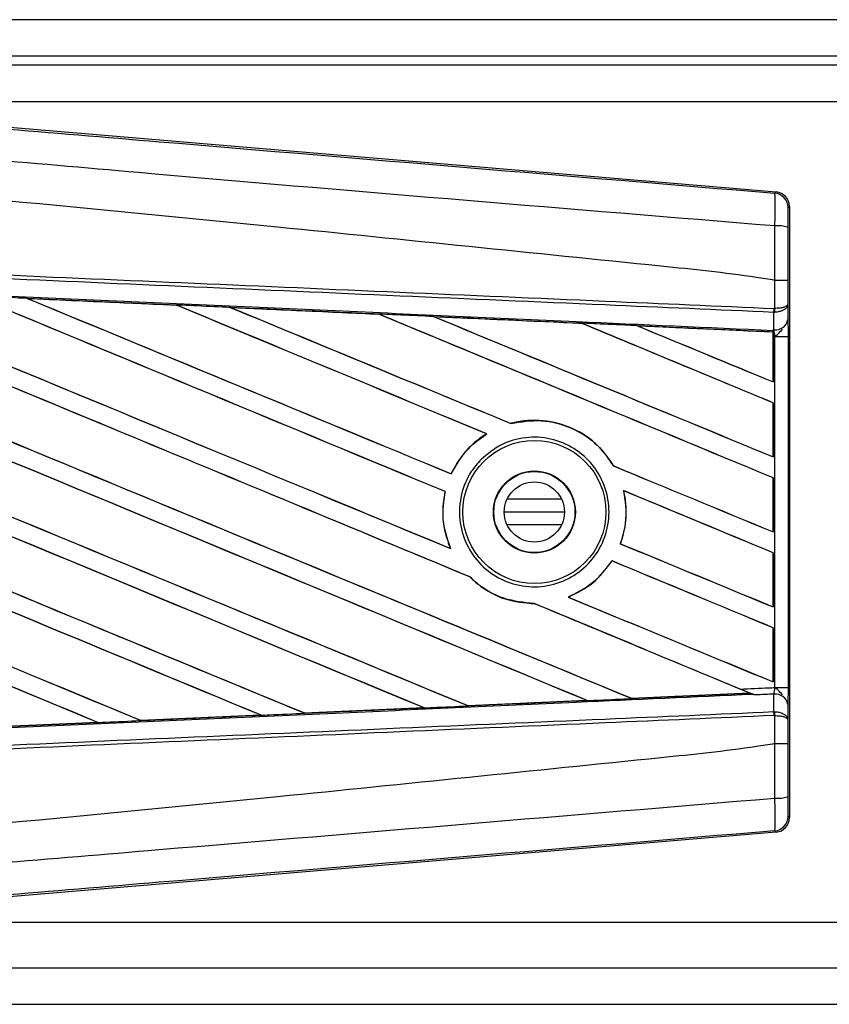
# Model space of a CAD drawing. Header units: millimetres. Extents: x 0 to 420, y 0 to 297.
# Tile 9 of 15: x 256 to 262.16, y 215.1 to 222.59. Entities that reach past the tile are written whole.
import ezdxf

# ---------------------------------------------------------------- set-up
doc = ezdxf.new("R2010")
doc.units = ezdxf.units.MM

msp = doc.modelspace()

# ---------------------------------------------------------------- linework, layer by layer
at = {"color": 7, "linetype": 'Continuous', "lineweight": 25}
for p, q in [((388.0709, 222.5906), (249.376, 222.5906)), ((384.2568, 222.3132), (253.1902, 222.3132)), ((382.5231, 222.2439), (254.9238, 222.2439)), ((253.5295, 221.9747), (261.7564, 221.281)), ((275.0346, 221.9665), (253.627, 221.9665)), ((261.7455, 221.271), (261.7564, 221.281)), ((261.858, 221.1704), (261.8471, 221.1605)), ((261.858, 221.1704), (261.858, 216.5212)), ((261.7458, 220.6078), (261.7459, 220.6078)), ((261.7458, 220.394), (261.7458, 220.6078)), ((261.8455, 220.6076), (261.8455, 220.4227)), ((256.0582, 220.4703), (256.0572, 220.4707)), ((257.194, 220.4196), (256.0582, 220.4703)), ((256.0582, 220.4703), (256.063, 220.469)), ((257.1928, 220.4201), (257.194, 220.4196)), ((257.1954, 220.4184), (257.194, 220.4196)), ((261.8455, 220.4227), (261.8465, 220.3096)), ((257.6046, 220.4012), (257.6029, 220.4018)), ((257.6046, 220.4012), (257.6092, 220.3999)), ((258.7372, 220.3492), (258.7358, 220.3503)), ((261.7389, 220.3646), (261.7459, 220.3647)), ((261.7401, 220.231), (261.7389, 220.3646)), ((261.7415, 220.394), (261.7458, 220.394)), ((259.1525, 220.3316), (259.157, 220.3303)), ((260.2795, 220.2796), (260.2782, 220.2807)), ((261.734, 220.2147), (260.702, 220.2615)), ((260.702, 220.2615), (260.7063, 220.2603)), ((261.7335, 220.2137), (261.734, 220.2147)), ((261.7335, 220.2137), (261.7335, 219.8358)), ((261.7341, 220.2169), (261.734, 220.2147)), ((261.7341, 220.1819), (261.7341, 220.2169)), ((261.7342, 220.2269), (261.7343, 220.2313)), ((261.7343, 220.2313), (261.7401, 220.231)), ((261.7341, 219.8349), (261.7341, 220.1819)), ((261.7473, 220.1813), (261.7341, 220.1819)), ((261.7473, 217.5103), (261.7473, 220.1813)), ((261.7473, 220.1813), (261.847, 220.1813)), ((261.847, 220.1813), (261.847, 217.5103)), ((261.7335, 219.8358), (261.7341, 219.8349)), ((261.7341, 219.6764), (261.7335, 219.676)), ((261.7335, 219.676), (261.7335, 219.2653)), ((261.7341, 219.2644), (261.7341, 219.6764)), ((259.7387, 219.5187), (259.7378, 219.5197)), ((259.5529, 219.4402), (259.5549, 219.4401)), ((261.7335, 219.2653), (261.7341, 219.2644)), ((260.5213, 219.1958), (260.52, 219.1957)), ((259.2848, 219.1358), (259.284, 219.1369)), ((261.7341, 219.106), (261.7335, 219.1056)), ((261.7335, 219.1056), (261.7335, 218.6948)), ((261.7341, 218.6939), (261.7341, 219.106)), ((259.2377, 219.0006), (259.239, 219.0007)), ((260.595, 219.0084), (260.5966, 219.0071)), ((260.1241, 218.9429), (259.7096, 218.9429)), ((260.1457, 218.8458), (259.688, 218.8458)), ((260.1241, 218.7487), (259.7096, 218.7487)), ((261.7335, 218.6948), (261.7341, 218.6939)), ((259.2796, 218.5676), (259.2776, 218.569)), ((260.5723, 218.6043), (260.571, 218.6042)), ((260.5069, 218.4745), (260.5078, 218.4735)), ((261.7341, 218.5355), (261.7335, 218.5351)), ((261.7335, 218.5351), (261.7335, 218.1244)), ((261.7341, 218.1235), (261.7341, 218.5355)), ((259.4248, 218.3525), (259.4266, 218.3524)), ((260.1758, 218.1977), (260.1734, 218.1981)), ((259.9154, 218.1495), (259.9167, 218.1483)), ((261.7335, 218.1244), (261.7341, 218.1235)), ((261.7341, 217.965), (261.7335, 217.9646)), ((261.7335, 217.9646), (261.7335, 217.5539)), ((261.7341, 217.553), (261.7341, 217.965)), ((261.7335, 217.5539), (261.7341, 217.553)), ((261.7473, 217.5103), (261.847, 217.5103)), ((260.6563, 217.4281), (260.6553, 217.429)), ((260.6563, 217.4281), (261.5549, 217.4688)), ((261.5516, 217.4697), (261.5549, 217.4688)), ((261.591, 217.4542), (261.5821, 217.4578)), ((261.7389, 217.3271), (261.7401, 217.4607)), ((259.0787, 217.3558), (258.1696, 217.3151)), ((259.0729, 217.3576), (259.0765, 217.3567)), ((259.4124, 217.3718), (259.4113, 217.3728)), ((260.3126, 217.4135), (260.3161, 217.4127)), ((261.8465, 217.382), (261.8455, 217.2689)), ((257.8376, 217.3003), (256.9246, 217.2596)), ((257.8324, 217.3018), (257.8361, 217.3009)), ((257.8361, 217.3009), (257.8376, 217.3003)), ((258.1682, 217.3158), (258.1671, 217.3168)), ((258.1696, 217.3151), (258.1682, 217.3158)), ((261.7389, 217.3271), (261.7459, 217.327)), ((261.7458, 217.2976), (261.7415, 217.2976)), ((261.7458, 217.0838), (261.7458, 217.2976)), ((255.6791, 217.2044), (256.5949, 217.2453)), ((256.5959, 217.2449), (255.6796, 217.2042)), ((256.5911, 217.2462), (256.5949, 217.2453)), ((256.5949, 217.2453), (256.5959, 217.2449)), ((256.9238, 217.26), (256.9226, 217.2611)), ((256.9246, 217.2596), (256.9238, 217.26)), ((261.8455, 217.2689), (261.8455, 217.0841)), ((261.7459, 217.0838), (261.7458, 217.0838)), ((261.8471, 216.5312), (261.858, 216.5212)), ((261.7564, 216.4107), (253.5295, 215.717)), ((261.7564, 216.4107), (261.7455, 216.4206)), ((253.627, 215.7252), (275.0346, 215.7252)), ((253.1902, 215.3785), (384.2568, 215.3785)), ((249.376, 215.1011), (388.0709, 215.1011))]:
    msp.add_line(p, q, dxfattribs=at)
for radius in [0.5445, 0.3121, 0.3084, 0.2288]:
    msp.add_circle((259.9169, 218.8458), radius, dxfattribs=at)
for centre, radius, start, end in [((261.7362, 221.1605), 0.111, 0.00461, 85.17567), ((261.7689, 220.765), 0.258, 72.68242, 94.90681), ((261.4318, 220.4056), 0.3099, 352.38146, 357.85676), ((261.4389, 220.3783), 0.3074, 357.47222, 2.94403), ((261.7501, 220.3288), 0.0983, 264.18694, 348.74615), ((261.7501, 217.3628), 0.0983, 11.25385, 95.81306), ((261.4318, 217.286), 0.3099, 2.14324, 7.61854), ((261.4389, 217.3134), 0.3074, 357.05597, 2.52778), ((261.7689, 216.9267), 0.258, 265.09319, 287.31758), ((261.7362, 216.5312), 0.111, 274.82433, 359.99539)]:
    msp.add_arc(centre, radius, start, end, dxfattribs=at)
for centre, major_axis, ratio, start_param, end_param in [((261.747, 221.1704), (0.0817, 0.0751), 0.99993, 5.539882, 7.026488), ((249.6658, 222.5289), (118.9717, -49.2835), 0.008062, 4.73054, 4.797762), ((249.6658, 222.5289), (118.9024, -49.2547), 0.008062, 4.730592, 4.797783), ((249.6658, 220.705), (118.9717, -49.2835), 0.008062, 1.484469, 1.549716), ((249.6658, 220.705), (118.9024, -49.2547), 0.008062, 1.484474, 1.549688), ((249.6658, 223.0994), (118.9717, -49.2835), 0.008062, 4.743502, 4.808268), ((249.6658, 223.0994), (118.9024, -49.2547), 0.008062, 4.743562, 4.808285), ((249.6658, 221.2754), (118.9717, -49.2835), 0.008062, 1.492001, 1.536762), ((249.6658, 221.2754), (118.9024, -49.2547), 0.008062, 1.491968, 1.536725), ((249.6658, 223.6699), (118.9717, -49.2835), 0.008062, 4.756481, 4.796624), ((249.6658, 223.6699), (118.9024, -49.2547), 0.008062, 4.75655, 4.796655), ((249.6658, 221.8459), (118.9717, -49.2835), 0.008062, 1.493583, 1.523799), ((249.6658, 221.8459), (118.9024, -49.2547), 0.008062, 1.493547, 1.523753), ((249.6658, 224.2403), (118.9717, -49.2835), 0.008062, 4.769477, 4.796669), ((249.6658, 224.2403), (118.9024, -49.2547), 0.008062, 4.769557, 4.796709), ((249.6658, 218.6739), (118.903, -5.193), 0.017438, 1.50819, 1.51773), ((249.6658, 222.4164), (118.9717, -49.2835), 0.008062, 1.490919, 1.510827), ((249.6658, 222.4164), (118.9024, -49.2547), 0.008062, 1.490887, 1.510768), ((249.6658, 224.8108), (118.9717, -49.2835), 0.008062, 4.782492, 4.800496), ((249.6658, 224.8108), (118.9024, -49.2547), 0.008062, 4.782585, 4.800539), ((249.6658, 218.6739), (118.903, -5.193), 0.017438, 1.495191, 1.504702), ((249.6658, 222.9868), (118.9717, -49.2835), 0.008062, 1.472523, 1.497843), ((249.6658, 222.9868), (118.9024, -49.2547), 0.008062, 1.472469, 1.497769), ((249.6658, 225.3813), (118.9717, -49.2835), 0.008062, 4.795528, 4.817342), ((249.6658, 225.3813), (118.9024, -49.2547), 0.008062, 4.795637, 4.817396), ((249.6658, 218.6739), (118.903, -5.193), 0.017438, 1.482175, 1.491649), ((249.6658, 223.5573), (118.9717, -49.2835), 0.008062, 1.472523, 1.484847), ((249.6658, 223.5573), (118.9024, -49.2547), 0.008062, 1.472469, 1.484754), ((249.6658, 225.9517), (118.9717, -49.2835), 0.008062, 4.808585, 4.817342), ((249.6658, 225.9517), (118.9024, -49.2547), 0.008062, 4.808716, 4.817396), ((249.6658, 218.6739), (118.903, -5.193), 0.017438, 1.469891, 1.478571), ((249.6658, 220.1345), (118.9717, -49.2835), 0.008062, 1.494934, 1.53766), ((249.6658, 220.1345), (118.9024, -49.2547), 0.008062, 1.494938, 1.537512), ((249.6658, 224.8108), (118.9717, -49.2835), 0.008062, 4.807089, 4.817342), ((249.6658, 224.8108), (118.9024, -49.2547), 0.008062, 4.807154, 4.817396), ((249.6658, 222.4164), (118.9717, -49.2835), 0.008062, 1.472523, 1.482143), ((249.6658, 222.4164), (118.9024, -49.2547), 0.008062, 1.472469, 1.482076), ((249.6658, 221.9585), (118.9717, -49.2835), 0.008062, 4.755294, 4.787267), ((249.6658, 221.9585), (118.9024, -49.2547), 0.008062, 4.755327, 4.787288), ((249.6658, 219.564), (118.9717, -49.2835), 0.008062, 1.505395, 1.534628), ((249.6658, 219.564), (118.9024, -49.2547), 0.008062, 1.505399, 1.534596), ((249.6658, 224.2403), (118.9717, -49.2835), 0.008062, 4.807519, 4.817342), ((249.6658, 224.2403), (118.9024, -49.2547), 0.008062, 4.807584, 4.817396), ((249.6658, 221.8459), (118.9717, -49.2835), 0.008062, 1.472523, 1.482886), ((249.6658, 221.8459), (118.9024, -49.2547), 0.008062, 1.472469, 1.482826), ((249.6658, 221.388), (118.9717, -49.2835), 0.008062, 4.753852, 4.77678), ((249.6658, 221.388), (118.9024, -49.2547), 0.008062, 4.753888, 4.776799), ((249.6658, 218.9936), (118.9717, -49.2835), 0.008062, 1.515853, 1.53695), ((249.6658, 218.9936), (118.9024, -49.2547), 0.008062, 1.515859, 1.536922), ((249.6658, 223.6699), (118.9717, -49.2835), 0.008062, 4.804164, 4.817342), ((249.6658, 223.6699), (118.9024, -49.2547), 0.008062, 4.804236, 4.817396), ((249.6658, 221.2754), (118.9717, -49.2835), 0.008062, 1.474644, 1.487878), ((249.6658, 221.2754), (118.9024, -49.2547), 0.008062, 1.474007, 1.487816), ((249.6658, 221.2754), (118.9717, -49.2835), 0.008062, 1.473996, 1.474644), ((249.6658, 219.0178), (118.903, 5.193), 0.017438, 4.804184, 4.811757), ((249.6658, 219.0178), (118.903, 5.193), 0.017438, 4.783186, 4.790826), ((249.6658, 219.0178), (118.903, 5.193), 0.017438, 4.793682, 4.80129), ((249.6658, 219.0178), (118.903, 5.193), 0.017438, 4.772697, 4.780365), ((249.6658, 219.0178), (118.903, 5.193), 0.017438, 4.762213, 4.769904), ((261.747, 216.5212), (0.0817, -0.0751), 0.99993, 5.539882, 7.026488)]:
    msp.add_ellipse(centre, major_axis=major_axis, ratio=ratio, start_param=start_param, end_param=end_param, dxfattribs=at)
for points, knots in [([(249.6885, 222.2823), (250.5082, 222.2132), (252.1476, 222.0751), (254.606, 221.8685), (257.8085, 221.5999), (260.1854, 221.4013), (261.7455, 221.271)], [0, 0, 0, 0, 0.20362, 0.407241, 0.610948, 1, 1, 1, 1]), ([(261.7469, 221.022), (260.185, 221.1496), (257.8046, 221.3442), (254.597, 221.6337), (252.1319, 221.7761), (250.4911, 222.0765), (249.6678, 222.0351), (249.6678, 222.0351)], [0, 0, 0, 0, 0.388767, 0.592528, 0.796289, 0.999999, 1, 1, 1, 1]), ([(261.7458, 220.6078), (261.6992, 220.6153), (261.4117, 220.6615), (260.1501, 220.7899), (257.5581, 221.0575), (253.8183, 221.4098), (251.0505, 221.6658), (249.6658, 221.7938)], [0, 0, 0, 0, 0.0117013, 0.0722088, 0.3141935, 0.6568871, 1, 1, 1, 1]), ([(261.7469, 221.022), (261.7477, 221.0525), (261.7492, 221.1134), (261.7499, 221.1908), (261.749, 221.2462), (261.7473, 221.2685), (261.7459, 221.2705), (261.7455, 221.271)], [0, 0, 0, 0, 0.229688, 0.459597, 0.688779, 0.918089, 1, 1, 1, 1]), ([(261.8471, 221.1605), (261.8471, 221.1602), (261.8469, 221.1591), (261.8465, 221.1458), (261.8461, 221.1127), (261.8458, 221.0662), (261.8457, 221.0296), (261.8457, 221.0112)], [0, 0, 0, 0, 0.082108, 0.311655, 0.540707, 0.77037, 1, 1, 1, 1]), ([(261.7459, 220.6078), (261.746, 220.6443), (261.7463, 220.7826), (261.7466, 220.9205), (261.7469, 221.022)], [0, 0, 0, 0, 0.2638842, 1, 1, 1, 1]), ([(261.8457, 221.0112), (261.8456, 220.9122), (261.8456, 220.7778), (261.8455, 220.6431), (261.8455, 220.6076)], [0, 0, 0, 0, 0.7365741, 1, 1, 1, 1]), ([(261.7389, 220.3646), (261.3105, 220.3832), (260.3623, 220.4246), (258.8918, 220.4887), (257.328, 220.5569), (256.1538, 220.6082), (254.9796, 220.6594), (253.8054, 220.7106), (251.9035, 220.7935), (250.5232, 220.8537), (249.6652, 220.8912)], [0, 0, 0, 0, 0.106787, 0.236344, 0.366001, 0.49568, 0.528068, 0.657625, 0.787181, 1, 1, 1, 1]), ([(249.6665, 220.9206), (250.5246, 220.8832), (251.905, 220.823), (253.8071, 220.74), (254.9814, 220.6888), (256.1557, 220.6376), (257.33, 220.5864), (258.8941, 220.5182), (260.3647, 220.4541), (261.313, 220.4127), (261.7415, 220.394)], [0, 0, 0, 0, 0.212819, 0.342375, 0.471932, 0.50432, 0.633999, 0.763656, 0.893213, 1, 1, 1, 1]), ([(249.6597, 220.7649), (249.8132, 220.7582), (250.5806, 220.7247), (251.9619, 220.6641), (253.803, 220.5829), (255.6431, 220.5011), (257.1752, 220.4327), (258.7061, 220.3639), (260.1243, 220.3), (261.2347, 220.2496), (261.7342, 220.2269)], [0, 0, 0, 0, 0.038064, 0.190322, 0.342581, 0.49484, 0.647098, 0.723226, 0.875485, 1, 1, 1, 1]), ([(261.8455, 220.6076), (261.8454, 220.6076), (261.8447, 220.6076), (261.8362, 220.6077), (261.8139, 220.6077), (261.7828, 220.6078), (261.7582, 220.6078), (261.7459, 220.6078)], [0, 0, 0, 0, 0.071607, 0.306811, 0.537875, 0.768937, 1, 1, 1, 1]), ([(256.0572, 220.4707), (256.0365, 220.4716), (255.9328, 220.4762), (255.7977, 220.4823), (255.6833, 220.4873), (255.6519, 220.4887)], [0, 0, 0, 0, 0.153473, 0.767366, 1, 1, 1, 1]), ([(256.0572, 220.4707), (256.2815, 220.4607), (256.5932, 220.4469), (256.9717, 220.43), (257.1259, 220.4231), (257.1928, 220.4201)], [0, 0, 0, 0, 0.592367, 0.823393, 1, 1, 1, 1]), ([(257.6029, 220.4018), (257.5822, 220.4028), (257.4785, 220.4074), (257.3418, 220.4135), (257.2258, 220.4187), (257.1928, 220.4201)], [0, 0, 0, 0, 0.15162, 0.758101, 1, 1, 1, 1]), ([(261.8455, 220.4227), (261.8455, 220.4227), (261.8455, 220.421), (261.8437, 220.4162), (261.8333, 220.4087), (261.8107, 220.4013), (261.7808, 220.3959), (261.7576, 220.3947), (261.7458, 220.394)], [0, 0, 0, 0, 0.0053156, 0.1176999, 0.3508535, 0.5700679, 0.7835799, 1, 1, 1, 1]), ([(261.8455, 220.4227), (261.8455, 220.4226), (261.8455, 220.4193), (261.8437, 220.4095), (261.8334, 220.3943), (261.8107, 220.3793), (261.7809, 220.3685), (261.7577, 220.366), (261.7459, 220.3647)], [0, 0, 0, 0, 0.005316, 0.1177, 0.350854, 0.570068, 0.78358, 1, 1, 1, 1]), ([(257.6029, 220.4018), (257.6822, 220.3983), (257.8633, 220.3902), (258.15, 220.3774), (258.4476, 220.3641), (258.6435, 220.3553), (258.7337, 220.3513)], [0, 0, 0, 0, 0.210383, 0.480144, 0.760626, 1, 1, 1, 1]), ([(258.7358, 220.3503), (258.623, 220.3554), (258.246, 220.3724), (257.8688, 220.3893), (257.6046, 220.4012)], [0, 0, 0, 0, 0.299491, 1, 1, 1, 1]), ([(259.1496, 220.3327), (259.1289, 220.3336), (259.0253, 220.3383), (258.8867, 220.3445), (258.7688, 220.3497), (258.7337, 220.3513)], [0, 0, 0, 0, 0.149425, 0.747127, 1, 1, 1, 1]), ([(258.7337, 220.3513), (258.7345, 220.351), (258.7356, 220.3505), (258.7358, 220.3504), (258.7358, 220.3503)], [0, 0, 0, 0, 0.69763, 1, 1, 1, 1]), ([(259.1496, 220.3327), (259.2644, 220.3276), (259.5036, 220.3168), (259.8725, 220.3003), (260.1327, 220.2887), (260.2685, 220.2826), (260.2746, 220.2823)], [0, 0, 0, 0, 0.306068, 0.637612, 0.983829, 1, 1, 1, 1]), ([(259.1525, 220.3316), (259.1522, 220.3317), (259.1516, 220.3319), (259.1501, 220.3325), (259.1496, 220.3327)], [0, 0, 0, 0, 0.675352, 1, 1, 1, 1]), ([(260.2782, 220.2807), (260.2628, 220.2814), (259.8878, 220.2984), (259.5125, 220.3153), (259.1525, 220.3316)], [0, 0, 0, 0, 0.040966, 1, 1, 1, 1]), ([(260.6973, 220.2634), (260.6766, 220.2643), (260.5731, 220.2689), (260.4322, 220.2752), (260.312, 220.2806), (260.2746, 220.2823)], [0, 0, 0, 0, 0.1469211, 0.7346058, 1, 1, 1, 1]), ([(260.2746, 220.2823), (260.2756, 220.2818), (260.2776, 220.281), (260.278, 220.2808), (260.2782, 220.2807)], [0, 0, 0, 0, 0.569226, 1, 1, 1, 1]), ([(261.8465, 220.3096), (261.8467, 220.2911), (261.8469, 220.2565), (261.847, 220.2085), (261.847, 220.1848), (261.847, 220.1813)], [0, 0, 0, 0, 0.497508, 0.927187, 1, 1, 1, 1]), ([(260.6973, 220.2634), (260.8281, 220.2575), (261.1081, 220.245), (261.4537, 220.2295), (261.6684, 220.2198), (261.7341, 220.2169)], [0, 0, 0, 0, 0.378417, 0.809859, 1, 1, 1, 1]), ([(260.702, 220.2615), (260.7015, 220.2617), (260.7007, 220.262), (260.6983, 220.2629), (260.6973, 220.2634)], [0, 0, 0, 0, 0.554809, 1, 1, 1, 1]), ([(261.7341, 220.1819), (261.7341, 220.191), (261.7341, 220.2079), (261.7342, 220.2237), (261.7343, 220.2303), (261.7343, 220.2313)], [0, 0, 0, 0, 0.497972, 0.924774, 1, 1, 1, 1]), ([(261.7342, 220.2269), (261.7342, 220.2239), (261.7342, 220.2198), (261.7341, 220.2175), (261.7341, 220.2169)], [0, 0, 0, 0, 0.708181, 1, 1, 1, 1]), ([(261.7473, 220.1813), (261.7472, 220.1827), (261.7466, 220.1919), (261.7445, 220.2105), (261.7417, 220.2238), (261.7401, 220.231)], [0, 0, 0, 0, 0.071868, 0.498786, 1, 1, 1, 1]), ([(261.7473, 220.1813), (261.7475, 220.1815), (261.7557, 220.1881), (261.7762, 220.2046), (261.7937, 220.2238), (261.8044, 220.2355)], [0, 0, 0, 0, 0.009942, 0.400181, 1, 1, 1, 1]), ([(260.5213, 219.1958), (260.4844, 219.249), (260.4026, 219.3666), (260.2138, 219.4914), (259.9844, 219.5538), (259.8208, 219.5414), (259.7414, 219.5206), (259.7378, 219.5197)], [0, 0, 0, 0, 0.212491, 0.469957, 0.72846, 0.987664, 1, 1, 1, 1]), ([(259.7387, 219.5187), (259.8164, 219.5314), (259.972, 219.557), (260.2039, 219.4938), (260.3971, 219.3711), (260.4812, 219.2511), (260.52, 219.1957)], [0, 0, 0, 0, 0.258616, 0.518255, 0.777866, 1, 1, 1, 1]), ([(259.5529, 219.4402), (259.5464, 219.4361), (259.498, 219.4057), (259.3933, 219.3188), (259.318, 219.2105), (259.2846, 219.1383), (259.284, 219.1369)], [0, 0, 0, 0, 0.0566586, 0.4186058, 0.988574, 1, 1, 1, 1]), ([(259.2848, 219.1358), (259.3235, 219.2041), (259.3922, 219.3253), (259.5054, 219.4051), (259.5549, 219.4401)], [0, 0, 0, 0, 0.5628369, 1, 1, 1, 1]), ([(259.5108, 219.2452), (259.5603, 219.2864), (259.6593, 219.3689), (259.849, 219.4212), (260.0431, 219.4117), (260.2239, 219.3372), (260.3696, 219.2072), (260.4637, 219.0363), (260.4958, 218.8444), (260.4627, 218.6531), (260.3686, 218.4835), (260.2237, 218.3544), (260.0438, 218.2803), (259.8491, 218.2698), (259.6617, 218.3247), (259.5031, 218.4387), (259.3915, 218.5987), (259.3392, 218.7865), (259.3524, 218.9798), (259.4172, 219.1377), (259.4849, 219.2154), (259.5108, 219.2452)], [0, 0, 0, 0, 0.053804, 0.1076031, 0.1615183, 0.2155014, 0.269422, 0.323168, 0.3767051, 0.4301008, 0.4834934, 0.5370217, 0.5907565, 0.6446694, 0.6986525, 0.7525749, 0.8063418, 0.8599294, 0.9133852, 0.9668046, 1, 1, 1, 1]), ([(259.2377, 219.0006), (259.2325, 218.9723), (259.2129, 218.8676), (259.2227, 218.7169), (259.2637, 218.6064), (259.2776, 218.569)], [0, 0, 0, 0, 0.196069, 0.727723, 1, 1, 1, 1]), ([(259.2796, 218.5676), (259.2547, 218.6411), (259.207, 218.7825), (259.2286, 218.93), (259.239, 219.0007)], [0, 0, 0, 0, 0.520389, 1, 1, 1, 1]), ([(260.595, 219.0084), (260.6067, 218.9315), (260.6274, 218.7945), (260.5882, 218.6622), (260.571, 218.6042)], [0, 0, 0, 0, 0.561023, 1, 1, 1, 1]), ([(260.5723, 218.6043), (260.5828, 218.6372), (260.6169, 218.7444), (260.6216, 218.8845), (260.6013, 218.9839), (260.5966, 219.0071)], [0, 0, 0, 0, 0.253984, 0.826432, 1, 1, 1, 1]), ([(260.5069, 218.4745), (260.4593, 218.4117), (260.3694, 218.2932), (260.2361, 218.2285), (260.1734, 218.1981)], [0, 0, 0, 0, 0.529542, 1, 1, 1, 1]), ([(260.1758, 218.1977), (260.2413, 218.2301), (260.3738, 218.2955), (260.4628, 218.4137), (260.5078, 218.4735)], [0, 0, 0, 0, 0.494732, 1, 1, 1, 1]), ([(259.4248, 218.3525), (259.4458, 218.3331), (259.524, 218.2608), (259.6885, 218.1704), (259.8416, 218.1556), (259.9167, 218.1483)], [0, 0, 0, 0, 0.157382, 0.586829, 1, 1, 1, 1]), ([(259.9154, 218.1495), (259.8375, 218.1575), (259.6812, 218.1735), (259.5194, 218.266), (259.4444, 218.3358), (259.4266, 218.3524)], [0, 0, 0, 0, 0.431457, 0.865462, 1, 1, 1, 1]), ([(261.4831, 217.4988), (261.5559, 217.502), (261.644, 217.5058), (261.732, 217.5096), (261.7473, 217.5103)], [0, 0, 0, 0, 0.826564, 1, 1, 1, 1]), ([(261.591, 217.4542), (261.5674, 217.4639), (261.5316, 217.4786), (261.4954, 217.4937), (261.4831, 217.4988)], [0, 0, 0, 0, 0.660873, 1, 1, 1, 1]), ([(261.7401, 217.4607), (261.7404, 217.4617), (261.742, 217.4683), (261.7446, 217.4828), (261.7465, 217.4997), (261.7472, 217.5089), (261.7473, 217.5103)], [0, 0, 0, 0, 0.077107, 0.505318, 0.921523, 1, 1, 1, 1]), ([(261.8044, 217.4562), (261.7937, 217.4679), (261.7762, 217.4871), (261.7557, 217.5036), (261.7475, 217.5101), (261.7473, 217.5103)], [0, 0, 0, 0, 0.599819, 0.990058, 1, 1, 1, 1]), ([(261.847, 217.5103), (261.847, 217.4866), (261.8469, 217.4427), (261.8467, 217.4017), (261.8466, 217.3846), (261.8465, 217.382)], [0, 0, 0, 0, 0.497712, 0.923778, 1, 1, 1, 1]), ([(261.5821, 217.4578), (261.1332, 217.4375), (260.0735, 217.3894), (258.7061, 217.3277), (257.1752, 217.259), (255.6431, 217.1905), (253.803, 217.1088), (251.9619, 217.0275), (250.5806, 216.9669), (249.8132, 216.9334), (249.6597, 216.9267)], [0, 0, 0, 0, 0.113301, 0.26751, 0.344613, 0.498822, 0.653031, 0.80724, 0.961449, 1, 1, 1, 1]), ([(260.3194, 217.4114), (260.3401, 217.4123), (260.4436, 217.4169), (260.557, 217.422), (260.6497, 217.4262), (260.6596, 217.4266)], [0, 0, 0, 0, 0.1825482, 0.9127414, 1, 1, 1, 1]), ([(260.6596, 217.4266), (260.6586, 217.4271), (260.6568, 217.4278), (260.6565, 217.428), (260.6563, 217.4281)], [0, 0, 0, 0, 0.576987, 1, 1, 1, 1]), ([(261.5597, 217.467), (261.4524, 217.4621), (261.1524, 217.4487), (260.8523, 217.4352), (260.6596, 217.4266)], [0, 0, 0, 0, 0.357976, 1, 1, 1, 1]), ([(261.5549, 217.4688), (261.5553, 217.4687), (261.556, 217.4685), (261.5585, 217.4674), (261.5597, 217.467)], [0, 0, 0, 0, 0.517453, 1, 1, 1, 1]), ([(261.5597, 217.467), (261.5635, 217.4654), (261.5702, 217.4627), (261.5785, 217.4593), (261.5821, 217.4578)], [0, 0, 0, 0, 0.567056, 1, 1, 1, 1]), ([(261.7401, 217.4607), (261.7286, 217.4602), (261.6789, 217.458), (261.6293, 217.4558), (261.591, 217.4542)], [0, 0, 0, 0, 0.231001, 1, 1, 1, 1]), ([(258.1682, 217.3158), (258.2445, 217.3192), (258.5473, 217.3328), (258.85, 217.3465), (259.0765, 217.3567)], [0, 0, 0, 0, 0.252037, 1, 1, 1, 1]), ([(259.0765, 217.3567), (259.0768, 217.3566), (259.0772, 217.3564), (259.0784, 217.3559), (259.0787, 217.3558)], [0, 0, 0, 0, 0.748666, 1, 1, 1, 1]), ([(259.0787, 217.3558), (259.0995, 217.3567), (259.2114, 217.3617), (259.3233, 217.3667), (259.4146, 217.3708)], [0, 0, 0, 0, 0.18503, 1, 1, 1, 1]), ([(259.4124, 217.3718), (259.6856, 217.3842), (259.9869, 217.3978), (260.2881, 217.4114), (260.3161, 217.4127)], [0, 0, 0, 0, 0.907023, 1, 1, 1, 1]), ([(259.4146, 217.3708), (259.4137, 217.3712), (259.4126, 217.3717), (259.4124, 217.3718), (259.4124, 217.3718)], [0, 0, 0, 0, 0.69735, 1, 1, 1, 1]), ([(260.3194, 217.4114), (260.184, 217.4053), (259.8824, 217.3918), (259.5807, 217.3783), (259.4146, 217.3708)], [0, 0, 0, 0, 0.449213, 1, 1, 1, 1]), ([(260.3161, 217.4127), (260.3164, 217.4125), (260.317, 217.4123), (260.3188, 217.4116), (260.3194, 217.4114)], [0, 0, 0, 0, 0.615701, 1, 1, 1, 1]), ([(249.6652, 216.8005), (250.5232, 216.8379), (251.9035, 216.8981), (253.8054, 216.9811), (254.9796, 217.0323), (256.1538, 217.0835), (257.328, 217.1347), (258.8918, 217.2029), (260.3623, 217.2671), (261.3105, 217.3084), (261.7389, 217.3271)], [0, 0, 0, 0, 0.212819, 0.342375, 0.471932, 0.50432, 0.633999, 0.763656, 0.893212, 1, 1, 1, 1]), ([(261.7415, 217.2976), (261.313, 217.2789), (260.3647, 217.2376), (258.8941, 217.1734), (257.33, 217.1052), (256.1557, 217.054), (254.9814, 217.0028), (253.8071, 216.9516), (251.905, 216.8687), (250.5246, 216.8085), (249.6665, 216.7711)], [0, 0, 0, 0, 0.106788, 0.236344, 0.366001, 0.49568, 0.528068, 0.657625, 0.787181, 1, 1, 1, 1]), ([(256.9238, 217.26), (257.1088, 217.2683), (257.413, 217.2819), (257.717, 217.2955), (257.8361, 217.3009)], [0, 0, 0, 0, 0.608399, 1, 1, 1, 1]), ([(257.8376, 217.3003), (257.8583, 217.3012), (257.969, 217.3062), (258.0796, 217.3111), (258.1696, 217.3151)], [0, 0, 0, 0, 0.1872412, 1, 1, 1, 1]), ([(261.7458, 217.2976), (261.7576, 217.297), (261.7808, 217.2957), (261.8107, 217.2904), (261.8333, 217.283), (261.8437, 217.2755), (261.8455, 217.2706), (261.8455, 217.269), (261.8455, 217.2689)], [0, 0, 0, 0, 0.2164201, 0.4299321, 0.6491465, 0.8823001, 0.9946844, 1, 1, 1, 1]), ([(261.7459, 217.327), (261.7577, 217.3257), (261.7809, 217.3232), (261.8107, 217.3123), (261.8334, 217.2974), (261.8437, 217.2821), (261.8455, 217.2723), (261.8455, 217.2691), (261.8455, 217.2689)], [0, 0, 0, 0, 0.2164201, 0.4299321, 0.6491465, 0.8823001, 0.9946844, 1, 1, 1, 1]), ([(256.5959, 217.2449), (256.6166, 217.2458), (256.7239, 217.2506), (256.8335, 217.2555), (256.9223, 217.2595), (256.9246, 217.2596)], [0, 0, 0, 0, 0.189164, 0.978774, 1, 1, 1, 1]), ([(261.7458, 217.0838), (261.6992, 217.0764), (261.4117, 217.0302), (260.1501, 216.9018), (257.5581, 216.6341), (253.8183, 216.2819), (251.0505, 216.0259), (249.6658, 215.8978)], [0, 0, 0, 0, 0.011701, 0.072209, 0.314194, 0.656887, 1, 1, 1, 1]), ([(261.7459, 217.0838), (261.7582, 217.0839), (261.7828, 217.0839), (261.8139, 217.0839), (261.8362, 217.084), (261.8447, 217.0841), (261.8454, 217.0841), (261.8455, 217.0841)], [0, 0, 0, 0, 0.231063, 0.462125, 0.693189, 0.928393, 1, 1, 1, 1]), ([(261.7469, 216.6697), (261.7466, 216.7712), (261.7463, 216.9091), (261.746, 217.0474), (261.7459, 217.0838)], [0, 0, 0, 0, 0.736116, 1, 1, 1, 1]), ([(261.8455, 217.0841), (261.8455, 217.0486), (261.8456, 216.9138), (261.8456, 216.7794), (261.8457, 216.6804)], [0, 0, 0, 0, 0.263426, 1, 1, 1, 1]), ([(261.8457, 216.6804), (261.8457, 216.6742), (261.8458, 216.6497), (261.8459, 216.6086), (261.8462, 216.5662), (261.8467, 216.5371), (261.847, 216.5332), (261.8471, 216.5312)], [0, 0, 0, 0, 0.077747, 0.306836, 0.536957, 0.768509, 1, 1, 1, 1]), ([(249.6678, 215.6566), (249.6678, 215.6566), (250.4894, 215.7254), (252.1327, 215.8645), (254.5968, 216.0713), (257.8047, 216.3405), (260.1851, 216.5392), (261.7469, 216.6697)], [0, 0, 0, 0, 0.000001, 0.203711, 0.407472, 0.611233, 1, 1, 1, 1]), ([(261.7455, 216.4206), (261.7465, 216.424), (261.7485, 216.4309), (261.7497, 216.4795), (261.7496, 216.5502), (261.7483, 216.6185), (261.7472, 216.6593), (261.7469, 216.6697)], [0, 0, 0, 0, 0.23109, 0.462669, 0.693032, 0.922273, 1, 1, 1, 1]), ([(261.7455, 216.4206), (260.1854, 216.2903), (257.8088, 216.0918), (254.6064, 215.8232), (252.148, 215.6166), (250.5082, 215.4784), (249.6885, 215.4094)], [0, 0, 0, 0, 0.3890527, 0.5926729, 0.7963808, 1, 1, 1, 1])]:
    msp.add_open_spline(points, degree=3, knots=knots, dxfattribs=at)

doc.saveas('drawing.dxf')
